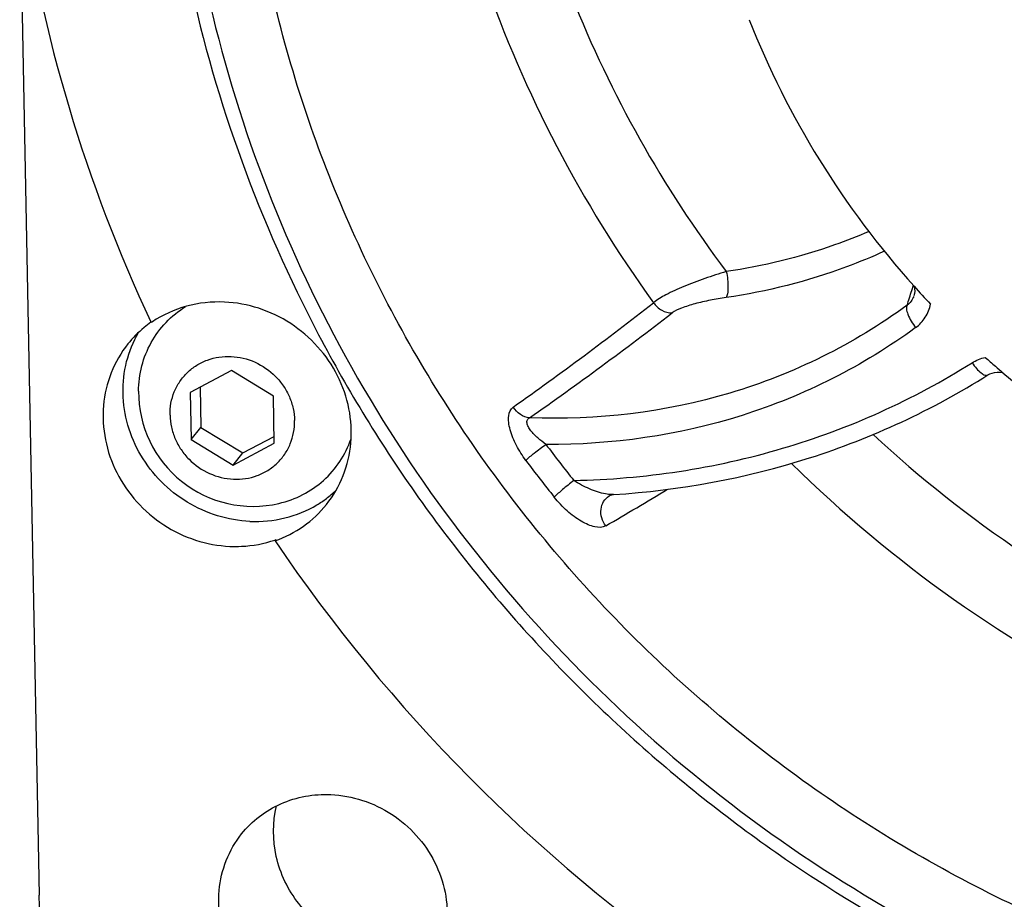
# Model space of a CAD drawing. Header units: millimetres. Extents: x 0 to 420, y 0 to 297.
# Tile 3 of 44: x 114 to 133, y 28 to 44. Entities that reach past the tile are written whole.
import ezdxf

# ---------------------------------------------------------------- set-up
doc = ezdxf.new("R2010")
doc.units = ezdxf.units.MM
doc.header["$LTSCALE"] = 23.1
doc.layers.add('COMPONENTS', color=7, linetype='CONTINUOUS')

msp = doc.modelspace()

# ---------------------------------------------------------------- linework, layer by layer
at = {"layer": 'COMPONENTS', "color": 7, "linetype": 'CONTINUOUS'}
for p, q in [((114.27502, 46.71427), (114.63665, 27.69957)), ((116.74624, 38.46206), (116.74082, 38.47364)), ((118.25403, 37.55967), (117.48181, 37.15001)), ((119.04313, 37.08145), (118.25403, 37.55967)), ((117.66547, 37.24745), (117.6799, 36.489)), ((117.48181, 37.15001), (117.4987, 36.26214)), ((119.06001, 36.19358), (119.04313, 37.08145)), ((117.4987, 36.26214), (117.6799, 36.489)), ((117.6799, 36.489), (118.469, 36.01078)), ((118.469, 36.01078), (119.05755, 36.323)), ((117.4987, 36.26214), (118.2878, 35.78392)), ((118.2878, 35.78392), (119.06001, 36.19358)), ((118.2878, 35.78392), (118.469, 36.01078)), ((125.35921, 35.20254), (125.36011, 35.20307)), ((125.43066, 35.22832), (125.43663, 35.2289)), ((125.43717, 35.22893), (125.43662, 35.22889)), ((119.09247, 34.3821), (119.07505, 34.36029))]:
    msp.add_line(p, q, dxfattribs=at)
at = {"layer": 'COMPONENTS', "color": 9, "linetype": 'CONTINUOUS'}
msp.add_line((131.04895, 39.0671), (131.07899, 39.16655), dxfattribs=at)
at = {"layer": 'COMPONENTS', "color": 7, "linetype": 'CONTINUOUS'}
for points in [[(131.09489, 39.14897), (131.09644, 39.14351), (131.10352, 39.09805), (131.1048, 39.05238), (131.10018, 39.0073), (131.08924, 38.9623)], [(132.48204, 37.47727), (132.51688, 37.4965), (132.56141, 37.51421), (132.60775, 37.52588), (132.65557, 37.53159), (132.70405, 37.53137), (132.75228, 37.52535), (132.7659, 37.522)], [(125.35921, 35.20254), (125.38454, 35.21541), (125.40885, 35.22392), (125.42762, 35.22791), (125.43066, 35.22832)]]:
    msp.add_lwpolyline(points, dxfattribs=at)
for centre, radius, start, end in [((143.13681, 50.86818), 29.16116, 188.189746, 205.152934), ((143.75306, 50.48221), 16.99469, 221.838683, 223.389471), ((117.96533, 36.73546), 2.12151, 129.656705, 141.335171), ((117.9695, 36.73071), 2.12783, 125.249787, 129.6616), ((117.95155, 36.70931), 2.12719, 123.805412, 124.515107), ((143.79889, 50.52357), 17.05633, 228.207356, 229.054423), ((143.81949, 50.54727), 17.08773, 229.054338, 229.681111), ((143.78044, 50.48799), 17.01727, 229.652205, 249.762577), ((118.65967, 37.15851), 2.15087, 179.664785, 283.103835), ((118.76949, 36.86842), 2.13346, 306.550889, 312.878245), ((118.7629, 36.87731), 2.14452, 300.814952, 306.5507), ((118.35775, 36.47104), 2.21438, 288.779091, 289.377903), ((144.78037, 51.75154), 31.03577, 214.080806, 235.351402)]:
    msp.add_arc(centre, radius, start, end, dxfattribs=at)
at = {"layer": 'COMPONENTS', "color": 9, "linetype": 'CONTINUOUS'}
for centre, radius, start, end in [((145.26082, 52.68265), 23.56418, 199.158697, 215.989136), ((145.44069, 52.87362), 22.37584, 201.719405, 216.961175), ((114.87594, 44.00597), 16.91031, 342.029318, 343.018507), ((82.5461, 94.80108), 70.974, 305.294681, 307.951167), ((83.02313, 94.98007), 71.18755, 305.0078456, 307.6841766), ((146.00176, 53.27636), 23.06634, 227.172218, 245.061142), ((144.214, 51.12488), 25.00734, 216.722401, 218.68647), ((144.20289, 51.09865), 25.46517, 216.727346, 218.691415), ((145.88861, 53.13605), 24.33958, 225.368922, 244.10473), ((85.15974, 103.70503), 79.87877, 300.1610808, 301.1312696)]:
    msp.add_arc(centre, radius, start, end, dxfattribs=at)
at = {"layer": 'COMPONENTS', "color": 7, "linetype": 'CONTINUOUS'}
for points, knots in [([(123.90503, 66.39502), (123.07623, 65.57151), (121.54385, 63.7913), (119.68815, 60.79457), (118.31364, 57.53463), (117.45019, 54.08278), (117.11598, 50.51226), (117.38364, 45.68351), (119.06736, 39.72615), (123.02241, 33.38189), (128.58597, 28.31182), (135.28882, 24.93835), (140.20708, 24.00185), (142.65428, 23.89439)], [0, 0, 0, 0, 0.06023941, 0.12052603, 0.18103206, 0.24190947, 0.30327636, 0.36520696, 0.49048617, 0.61770932, 0.74587844, 0.87370475, 1, 1, 1, 1]), ([(121.95861, 64.83571), (121.25182, 63.95082), (119.96648, 62.07013), (118.47589, 58.99087), (117.44866, 55.70897), (116.72082, 51.13981), (117.06221, 45.2306), (119.02236, 39.60138), (121.45542, 35.49081), (123.69282, 32.64571), (126.29053, 30.11079), (130.15575, 27.21669), (135.61434, 24.59654), (140.37752, 23.72312), (142.74871, 23.619)], [0, 0, 0, 0, 0.0601225, 0.1204043, 0.18099117, 0.24200345, 0.36529804, 0.49078817, 0.55436919, 0.61827225, 0.68236257, 0.74649227, 0.87399745, 1, 1, 1, 1]), ([(165.70187, 43.55549), (165.48423, 42.14494), (164.77872, 39.36783), (162.93478, 35.50183), (160.37205, 32.08302), (157.18051, 29.23316), (153.47211, 27.05073), (149.37684, 25.61048), (145.03719, 24.96035), (140.60295, 25.12077), (136.22612, 26.08448), (132.05599, 27.81712), (128.23444, 30.25877), (124.8915, 33.32602), (122.14123, 36.91442), (120.07806, 40.90259), (118.77337, 45.15281), (118.43834, 48.08652), (118.41062, 49.54397)], [0, 0, 0, 0, 0.06104295, 0.12164474, 0.18205972, 0.24257387, 0.30345746, 0.36492614, 0.42711095, 0.49004246, 0.55364992, 0.61777377, 0.68218842, 0.74663173, 0.81083789, 0.87457161, 0.93765365, 1, 1, 1, 1]), ([(133.5408, 43.97592), (133.15546, 44.60742), (132.51074, 45.94167), (132.14742, 47.3789), (132.04209, 48.10235)], [0, 0, 0, 0, 0.50295963, 1, 1, 1, 1]), ([(127.99112, 44.15599), (128.35123, 43.24234), (129.24203, 41.4701), (130.4315, 39.88339), (131.09158, 39.14614)], [0, 0, 0, 0, 0.49809598, 1, 1, 1, 1]), ([(116.50884, 37.17109), (116.50979, 37.33086), (116.55046, 37.64981), (116.72794, 38.09558), (117.01111, 38.48026), (117.25915, 38.68042), (117.39321, 38.7632)], [0, 0, 0, 0, 0.252649, 0.50237438, 0.75084719, 1, 1, 1, 1]), ([(118.1225, 38.84768), (117.88347, 38.85818), (117.4035, 38.80716), (116.96314, 38.60749), (116.76804, 38.47685)], [0, 0, 0, 0, 0.50470872, 1, 1, 1, 1]), ([(120.04132, 35.04274), (120.17164, 35.20588), (120.38572, 35.57536), (120.53131, 36.2014), (120.49349, 36.85245), (120.27616, 37.47761), (119.89729, 38.02972), (119.38586, 38.46725), (118.78125, 38.75735), (118.34142, 38.83807), (118.1225, 38.84768)], [0, 0, 0, 0, 0.1202192, 0.24164131, 0.36508329, 0.49072362, 0.61808071, 0.74618422, 0.87383435, 1, 1, 1, 1]), ([(118.60227, 34.72495), (118.19243, 34.74295), (117.36701, 34.99814), (116.61314, 35.76194), (116.28346, 36.52296), (116.18964, 37.13021), (116.25747, 37.73154), (116.40905, 38.10363), (116.50795, 38.27359)], [0, 0, 0, 0, 0.25201984, 0.50614369, 0.63250145, 0.75686942, 0.87919946, 1, 1, 1, 1]), ([(116.30883, 38.0609), (116.17849, 37.8978), (115.9645, 37.52826), (115.81884, 36.90227), (115.85669, 36.2512), (116.074, 35.62604), (116.45288, 35.07393), (116.96431, 34.63639), (117.56892, 34.34629), (118.00875, 34.26557), (118.22767, 34.25596)], [0, 0, 0, 0, 0.12020966, 0.24163606, 0.36507827, 0.49071964, 0.61807771, 0.74618222, 0.87383333, 1, 1, 1, 1]), ([(117.09992, 36.72322), (117.0985, 36.79813), (117.11048, 36.9479), (117.17333, 37.16311), (117.27858, 37.35958), (117.4222, 37.52949), (117.59855, 37.66622), (117.8007, 37.76451), (118.02082, 37.8206), (118.32752, 37.83666), (118.71262, 37.74363), (119.03901, 37.51639), (119.23803, 37.2744), (119.3508, 37.06932), (119.42218, 36.84897), (119.44046, 36.69622), (119.4419, 36.62037)], [0, 0, 0, 0, 0.0617086, 0.1227672, 0.18341157, 0.24393728, 0.304664, 0.36587657, 0.42778066, 0.49047179, 0.61743287, 0.74593652, 0.81032812, 0.87425892, 0.9375179, 1, 1, 1, 1]), ([(125.43715, 35.22894), (126.68546, 35.30684), (129.15658, 35.76221), (131.43849, 36.81933), (132.48208, 37.4773)], [0, 0, 0, 0, 0.50343, 1, 1, 1, 1]), ([(117.09992, 36.72322), (117.10137, 36.64737), (117.11964, 36.49462), (117.19103, 36.27427), (117.3038, 36.06918), (117.50281, 35.8272), (117.82921, 35.59996), (118.21431, 35.50693), (118.521, 35.52298), (118.74113, 35.57908), (118.94327, 35.67737), (119.11962, 35.8141), (119.26324, 35.98401), (119.3685, 36.18048), (119.43135, 36.39569), (119.44333, 36.54546), (119.4419, 36.62037)], [0, 0, 0, 0, 0.0624821, 0.12574108, 0.18967188, 0.25406348, 0.38256713, 0.50952821, 0.57221934, 0.63412343, 0.695336, 0.75606272, 0.81658843, 0.8772328, 0.9382914, 1, 1, 1, 1]), ([(119.14731, 35.06365), (119.30272, 35.09983), (119.60443, 35.20983), (119.99961, 35.48092), (120.31211, 35.84144), (120.45263, 36.12709), (120.50386, 36.2759)], [0, 0, 0, 0, 0.25262745, 0.50236866, 0.75084755, 1, 1, 1, 1]), ([(118.60227, 34.72495), (118.82245, 34.71528), (119.26409, 34.75703), (119.67551, 34.92462), (119.86147, 35.03554)], [0, 0, 0, 0, 0.50441825, 1, 1, 1, 1]), ([(119.07505, 34.36029), (119.26374, 34.42665), (119.6233, 34.61078), (119.91762, 34.88788), (120.04132, 35.04274)], [0, 0, 0, 0, 0.50228733, 1, 1, 1, 1]), ([(118.22767, 34.25596), (118.29951, 34.2528), (118.58429, 34.2531), (118.86918, 34.30605), (119.0706, 34.37454)], [0, 0, 0, 0, 0.25262843, 1, 1, 1, 1]), ([(118.4459, 28.84838), (118.63994, 29.0913), (119.16177, 29.49119), (119.80664, 29.60382), (120.12459, 29.58986)], [0, 0, 0, 0, 0.49415268, 1, 1, 1, 1]), ([(120.12459, 29.58986), (120.52469, 29.57229), (121.33064, 29.30864), (122.03292, 28.52494), (122.29779, 27.76126), (122.33272, 27.16432), (122.19926, 26.59055), (122.00314, 26.2518), (121.8837, 26.10227)], [0, 0, 0, 0, 0.25269459, 0.50708609, 0.6332881, 0.75728181, 0.87924699, 1, 1, 1, 1]), ([(121.23299, 26.64778), (120.90599, 26.66214), (120.24739, 26.84284), (119.46919, 27.49206), (119.02891, 28.39578), (119.02772, 29.0675), (119.1026, 29.37619)], [0, 0, 0, 0, 0.25131275, 0.50534626, 0.75611778, 1, 1, 1, 1]), ([(120.20502, 25.36079), (119.80491, 25.37836), (118.99897, 25.64201), (118.29668, 26.4257), (118.03182, 27.18938), (117.99688, 27.78633), (118.13035, 28.3601), (118.32646, 28.69885), (118.4459, 28.84838)], [0, 0, 0, 0, 0.25269459, 0.50708609, 0.6332881, 0.75728181, 0.87924699, 1, 1, 1, 1]), ([(115.48348, 25.60005), (115.22418, 25.88764), (114.80485, 26.55053), (114.64386, 27.32009), (114.63665, 27.69957)], [0, 0, 0, 0, 0.50500926, 1, 1, 1, 1])]:
    msp.add_open_spline(points, degree=3, knots=knots, dxfattribs=at)
at = {"layer": 'COMPONENTS', "color": 9, "linetype": 'CONTINUOUS'}
for points, knots in [([(130.24494, 40.17584), (130.03221, 40.08421), (129.16528, 39.7444), (128.25334, 39.52044), (127.56143, 39.41962)], [0, 0, 0, 0, 0.24884087, 1, 1, 1, 1]), ([(130.53585, 39.80445), (130.30116, 39.69764), (129.34272, 39.30215), (128.32778, 39.045), (127.55735, 38.93274)], [0, 0, 0, 0, 0.24879416, 1, 1, 1, 1]), ([(127.56144, 39.41962), (127.4252, 39.37965), (127.15606, 39.29326), (126.77496, 39.15111), (126.4513, 39.0046), (126.26378, 38.895), (126.19437, 38.83559)], [0, 0, 0, 0, 0.28529953, 0.56787483, 0.81639872, 1, 1, 1, 1]), ([(127.56144, 39.41962), (127.58207, 39.32234), (127.59895, 39.18234), (127.58854, 39.01933), (127.57228, 38.95366), (127.55735, 38.93274)], [0, 0, 0, 0, 0.60460428, 0.84372366, 1, 1, 1, 1]), ([(127.55735, 38.93274), (127.45816, 38.91829), (127.2613, 38.88432), (126.97909, 38.82099), (126.73671, 38.7466), (126.59274, 38.68299), (126.54068, 38.64278)], [0, 0, 0, 0, 0.28275926, 0.5635265, 0.8144317, 1, 1, 1, 1]), ([(130.96127, 38.78863), (129.96139, 38.05525), (127.66431, 36.92258), (125.12618, 36.62118), (123.86261, 36.67223)], [0, 0, 0, 0, 0.49508942, 1, 1, 1, 1]), ([(126.19437, 38.83559), (126.23343, 38.77771), (126.33649, 38.68061), (126.47436, 38.6421), (126.54068, 38.64278)], [0, 0, 0, 0, 0.51287724, 1, 1, 1, 1]), ([(130.96126, 38.78862), (130.94839, 38.76991), (130.94541, 38.70638), (130.99091, 38.56), (131.06237, 38.44466), (131.1219, 38.36857)], [0, 0, 0, 0, 0.14680329, 0.3756747, 1, 1, 1, 1]), ([(131.12163, 38.36838), (131.19279, 38.42058), (131.31749, 38.5524), (131.3853, 38.72078), (131.40301, 38.80764)], [0, 0, 0, 0, 0.49889486, 1, 1, 1, 1]), ([(131.12163, 38.36838), (130.13821, 37.64707), (127.8943, 36.51721), (125.41187, 36.16063), (124.16957, 36.17202)], [0, 0, 0, 0, 0.49537701, 1, 1, 1, 1]), ([(124.69382, 35.49383), (126.01744, 35.52157), (128.64938, 35.91842), (131.07979, 37.01133), (132.1819, 37.7062)], [0, 0, 0, 0, 0.50400361, 1, 1, 1, 1]), ([(132.18217, 37.70581), (132.20836, 37.66766), (132.26054, 37.59958), (132.34346, 37.52037), (132.41409, 37.47186), (132.46677, 37.46776), (132.48203, 37.47729)], [0, 0, 0, 0, 0.35054391, 0.64791117, 0.8636676, 1, 1, 1, 1]), ([(123.7928, 35.87027), (123.72609, 35.95961), (123.60927, 36.14403), (123.50525, 36.3894), (123.46682, 36.58111), (123.46171, 36.7287), (123.50376, 36.83757), (123.55358, 36.87273)], [0, 0, 0, 0, 0.30419202, 0.5931517, 0.72198706, 0.83363631, 1, 1, 1, 1]), ([(123.86256, 36.67224), (123.80136, 36.67863), (123.67847, 36.72474), (123.58796, 36.81831), (123.55358, 36.87273)], [0, 0, 0, 0, 0.48874923, 1, 1, 1, 1]), ([(124.16944, 36.17214), (124.11609, 36.20947), (124.0393, 36.26927), (123.94695, 36.35784), (123.88646, 36.42685), (123.83898, 36.49775), (123.80955, 36.5667), (123.8121, 36.63623), (123.84532, 36.66432), (123.86251, 36.67222)], [0, 0, 0, 0, 0.29437766, 0.43858408, 0.57803846, 0.70852726, 0.82271444, 0.91447444, 1, 1, 1, 1]), ([(123.7928, 35.87027), (123.84124, 35.92054), (123.96614, 36.02309), (124.09454, 36.12009), (124.16943, 36.17214)], [0, 0, 0, 0, 0.43356835, 1, 1, 1, 1]), ([(124.69463, 35.49284), (124.62179, 35.43795), (124.49658, 35.33664), (124.37461, 35.23066), (124.3267, 35.17971)], [0, 0, 0, 0, 0.56600643, 1, 1, 1, 1]), ([(125.29083, 35.24019), (125.18677, 35.25906), (124.97966, 35.32996), (124.78768, 35.43228), (124.69463, 35.49284)], [0, 0, 0, 0, 0.48785031, 1, 1, 1, 1]), ([(125.29336, 34.64054), (125.22836, 34.72743), (125.17627, 34.89988), (125.24321, 35.10331), (125.31722, 35.17765), (125.35921, 35.20254)], [0, 0, 0, 0, 0.52008902, 0.76601628, 1, 1, 1, 1]), ([(125.43662, 35.22889), (125.4251, 35.22818), (125.37624, 35.2274), (125.3275, 35.23354), (125.29083, 35.24019)], [0, 0, 0, 0, 0.23652913, 1, 1, 1, 1]), ([(125.29345, 34.64054), (125.23417, 34.6061), (125.109, 34.60893), (124.95847, 34.66014), (124.77812, 34.75239), (124.55738, 34.92084), (124.40072, 35.08722), (124.3267, 35.17971)], [0, 0, 0, 0, 0.1765847, 0.28870773, 0.41426447, 0.69486435, 1, 1, 1, 1])]:
    msp.add_open_spline(points, degree=3, knots=knots, dxfattribs=at)
for points in [[(131.08696, 38.95543), (131.06435, 38.88958), (131.0183, 38.82855), (130.96126, 38.78862)], [(132.1819, 37.7062), (132.25791, 37.75413), (132.34392, 37.78884), (132.43193, 37.80702)]]:
    msp.add_open_spline(points, degree=3, dxfattribs=at)

doc.saveas('drawing.dxf')
